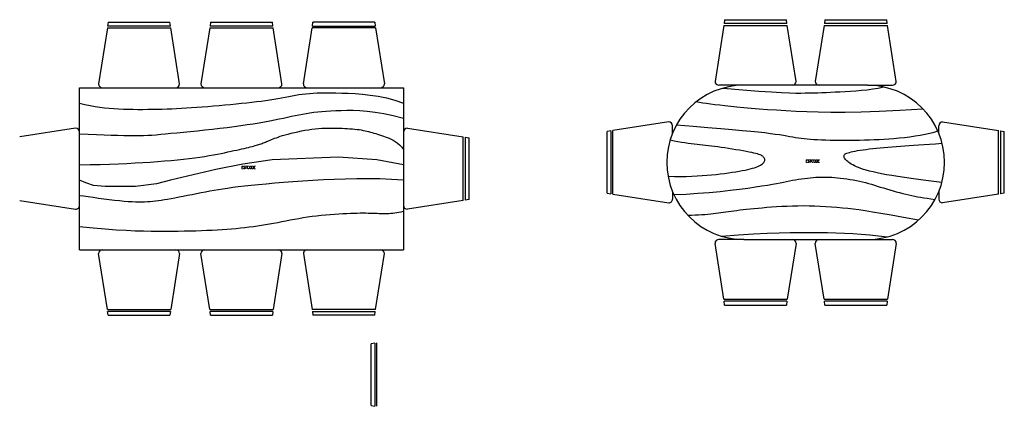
# Model space of a CAD drawing. Header units: inches. Extents: x 100794 to 106273, y 288 to 2276.
# Tile 133 of 149: x 105462 to 105835, y 853 to 999. Entities that reach past the tile are written whole.
import ezdxf

# ---------------------------------------------------------------- set-up
doc = ezdxf.new("R2010")
doc.units = ezdxf.units.IN
doc.header["$MEASUREMENT"] = 0
doc.layers.add('家私', color=4, linetype='CONTINUOUS')
doc.styles.add('ATTR', font='romans.shx', dxfattribs={"width": 0.8, "height": 0.7})

msp = doc.modelspace()

# ---------------------------------------------------------------- linework, layer by layer
at = {"layer": '家私', "linetype": 'Continuous'}
for p, q in [((105495.55943, 998.48373), (105495.33093, 997.02156)), ((105519.19627, 997.02091), (105495.33503, 997.02091)), ((105495.55943, 998.48373), (105518.96456, 998.48373)), ((105519.1932, 997.02042), (105518.96456, 998.48373)), ((105534.37918, 998.48373), (105534.15083, 997.02156)), ((105558.01616, 997.02091), (105534.15478, 997.02091)), ((105534.37918, 998.48373), (105557.78431, 998.48373)), ((105558.01295, 997.02042), (105557.78431, 998.48373)), ((105572.96736, 997.02091), (105596.8286, 997.02091)), ((105572.97043, 997.02042), (105573.19907, 998.48373)), ((105596.6042, 998.48373), (105573.19907, 998.48373)), ((105596.6042, 998.48373), (105596.8327, 997.02156)), ((105728.9809, 997.22424), (105725.66658, 976.01244)), ((105728.9866, 997.22334), (105753.07853, 997.22334)), ((105729.32364, 999.41758), (105729.09514, 997.9554)), ((105752.96048, 997.95475), (105729.09924, 997.95475)), ((105729.32364, 999.41758), (105752.72877, 999.41758)), ((105752.9574, 997.95429), (105752.72877, 999.41758)), ((105756.38582, 976.01244), (105753.0718, 997.22229)), ((105767.01423, 997.22424), (105763.69992, 976.01244)), ((105767.01994, 997.22334), (105791.11186, 997.22334)), ((105767.35697, 999.41758), (105767.12848, 997.9554)), ((105790.99381, 997.95475), (105767.13258, 997.95475)), ((105767.35697, 999.41758), (105790.7621, 999.41758)), ((105790.99074, 997.95429), (105790.7621, 999.41758)), ((105794.41915, 976.01244), (105791.10513, 997.22229)), ((105495.21669, 996.2904), (105491.90237, 975.0786)), ((105495.22239, 996.2895), (105519.31432, 996.2895)), ((105522.62161, 975.0786), (105519.30759, 996.28844)), ((105534.03658, 996.2904), (105530.72212, 975.0786)), ((105534.04214, 996.2895), (105558.13421, 996.2895)), ((105561.44136, 975.0786), (105558.12734, 996.28844)), ((105569.54202, 975.0786), (105572.85604, 996.28844)), ((105596.94124, 996.2895), (105572.84931, 996.2895)), ((105596.94694, 996.2904), (105600.26125, 975.0786)), ((105484.64342, 973.61577), (105607.52036, 973.61577)), ((105484.64342, 912.17732), (105484.64342, 973.61577)), ((105566.57527, 970.77525), (105567.85978, 970.99504)), ((105567.85978, 970.99504), (105569.15423, 971.18993)), ((105569.15423, 971.18993), (105570.47106, 971.35403)), ((105570.47106, 971.35403), (105571.82417, 971.48286)), ((105571.82417, 971.48286), (105573.23433, 971.57762)), ((105573.23433, 971.57762), (105574.72318, 971.64095)), ((105574.72318, 971.64095), (105576.31312, 971.67545)), ((105576.31312, 971.67545), (105578.02609, 971.68375)), ((105578.02609, 971.68375), (105579.88416, 971.66846)), ((105579.88416, 971.66846), (105581.90929, 971.63221)), ((105581.90929, 971.63221), (105584.12371, 971.57762)), ((105584.12371, 971.57762), (105586.5419, 971.50139)), ((105586.5419, 971.50139), (105589.14923, 971.37654)), ((105589.14923, 971.37654), (105591.92332, 971.1702)), ((105591.92332, 971.1702), (105594.84223, 970.84943)), ((105607.52036, 973.61577), (105607.52036, 912.17732)), ((105736.63774, 974.54962), (105727.1294, 974.54962)), ((105728.79117, 973.4795), (105736.24073, 972.83834)), ((105736.24073, 972.83834), (105742.2832, 972.35747)), ((105783.448, 974.54962), (105736.63774, 974.54962)), ((105742.2832, 972.35747), (105747.11256, 972.01501)), ((105747.11256, 972.01501), (105750.92306, 971.78911)), ((105750.92306, 971.78911), (105753.90897, 971.65791)), ((105753.90897, 971.65791), (105756.26426, 971.59952)), ((105756.26426, 971.59952), (105758.18304, 971.59212)), ((105758.18304, 971.59212), (105759.85972, 971.6138)), ((105759.85972, 971.6138), (105761.45932, 971.64642)), ((105761.45932, 971.64642), (105763.03141, 971.68649)), ((105763.03141, 971.68649), (105764.59604, 971.73426)), ((105764.59604, 971.73426), (105766.17384, 971.78994)), ((105766.17384, 971.78994), (105767.78499, 971.85378)), ((105767.78499, 971.85378), (105769.45012, 971.92597)), ((105769.45012, 971.92597), (105771.18942, 972.00676)), ((105771.18942, 972.00676), (105773.02335, 972.09637)), ((105773.02335, 972.09637), (105774.96452, 972.1965)), ((105774.96452, 972.1965), (105776.99433, 972.31461)), ((105776.99433, 972.31461), (105779.08645, 972.45969)), ((105779.08645, 972.45969), (105781.21471, 972.64069)), ((105781.21471, 972.64069), (105783.35262, 972.86653)), ((105783.35262, 972.86653), (105785.47401, 973.14621)), ((105783.448, 974.54962), (105792.95633, 974.54962)), ((105785.47401, 973.14621), (105787.55253, 973.48867)), ((105787.55253, 973.48867), (105789.56186, 973.90285)), ((105484.64342, 967.76449), (105486.69517, 967.285)), ((105486.69517, 967.285), (105488.65608, 966.88087)), ((105539.80302, 967.10041), (105541.9405, 967.30381)), ((105541.9405, 967.30381), (105544.03935, 967.51115)), ((105544.03935, 967.51115), (105546.08189, 967.72046)), ((105546.08189, 967.72046), (105548.05289, 967.9303)), ((105548.05289, 967.9303), (105549.95061, 968.14146)), ((105549.95061, 968.14146), (105551.77636, 968.35523)), ((105551.77636, 968.35523), (105553.53116, 968.57294)), ((105553.53116, 968.57294), (105555.21632, 968.79589)), ((105555.21632, 968.79589), (105556.83333, 969.02539)), ((105556.83333, 969.02539), (105558.38304, 969.26275)), ((105558.38304, 969.26275), (105559.86707, 969.50929)), ((105559.86707, 969.50929), (105561.2882, 969.7651)), ((105561.2882, 969.7651), (105562.65725, 970.02549)), ((105562.65725, 970.02549), (105563.98637, 970.28459)), ((105563.98637, 970.28459), (105565.28828, 970.53647)), ((105565.28828, 970.53647), (105566.57527, 970.77525)), ((105594.84223, 970.84943), (105597.88344, 970.38137)), ((105597.88344, 970.38137), (105601.02514, 969.73314)), ((105601.02514, 969.73314), (105604.24481, 968.8718)), ((105604.24481, 968.8718), (105607.52036, 967.76449)), ((105719.78429, 968.0524), (105718.57337, 968.30742)), ((105721.07962, 967.8157), (105719.78429, 968.0524)), ((105722.4769, 967.59264), (105721.07962, 967.8157)), ((105723.99399, 967.37853), (105722.4769, 967.59264)), ((105725.64815, 967.16867), (105723.99399, 967.37853)), ((105727.45722, 966.95839), (105725.64815, 967.16867)), ((105488.65608, 966.88087), (105490.54327, 966.54467)), ((105490.54327, 966.54467), (105492.37399, 966.26904)), ((105492.37399, 966.26904), (105494.1655, 966.04656)), ((105494.1655, 966.04656), (105495.93493, 965.86986)), ((105495.93493, 965.86986), (105497.69982, 965.73152)), ((105497.69982, 965.73152), (105499.47715, 965.62416)), ((105499.47715, 965.62416), (105501.28052, 965.54135)), ((105501.28052, 965.54135), (105503.10743, 965.48048)), ((105503.10743, 965.48048), (105504.95176, 965.43992)), ((105504.95176, 965.43992), (105506.8072, 965.41803)), ((105506.8072, 965.41803), (105508.66776, 965.41316)), ((105508.66776, 965.41316), (105510.52686, 965.42371)), ((105510.52686, 965.42371), (105512.37865, 965.44799)), ((105512.37865, 965.44799), (105514.21683, 965.48442)), ((105514.21683, 965.48442), (105516.03789, 965.53168)), ((105516.03789, 965.53168), (105517.85033, 965.59009)), ((105517.85033, 965.59009), (105519.66525, 965.66031)), ((105519.66525, 965.66031), (105521.49377, 965.74296)), ((105521.49377, 965.74296), (105523.34717, 965.8387)), ((105523.34717, 965.8387), (105525.23669, 965.94822)), ((105525.23669, 965.94822), (105527.17332, 966.07213)), ((105527.17332, 966.07213), (105529.16846, 966.21112)), ((105529.16846, 966.21112), (105531.22826, 966.3654)), ((105531.22826, 966.3654), (105533.33955, 966.53342)), ((105533.33955, 966.53342), (105535.48448, 966.71324)), ((105535.48448, 966.71324), (105537.64507, 966.9029)), ((105537.64507, 966.9029), (105539.80302, 967.10041)), ((105569.24536, 963.50823), (105567.86314, 963.2414)), ((105570.63007, 963.7515), (105569.24536, 963.50823)), ((105572.03467, 963.9692), (105570.63007, 963.7515)), ((105573.47657, 964.16201), (105572.03467, 963.9692)), ((105574.97318, 964.33125), (105573.47657, 964.16201)), ((105576.54176, 964.4782), (105574.97318, 964.33125)), ((105578.19987, 964.60421), (105576.54176, 964.4782)), ((105579.96491, 964.71054), (105578.19987, 964.60421)), ((105581.85414, 964.79854), (105579.96491, 964.71054)), ((105583.88512, 964.86952), (105581.85414, 964.79854)), ((105586.0754, 964.91877), (105583.88512, 964.86952)), ((105588.44459, 964.91765), (105586.0754, 964.91877)), ((105591.01228, 964.83153), (105588.44459, 964.91765)), ((105593.79837, 964.62576), (105591.01228, 964.83153)), ((105596.82246, 964.26568), (105593.79837, 964.62576)), ((105600.10429, 963.71666), (105596.82246, 964.26568)), ((105603.66363, 962.94405), (105600.10429, 963.71666)), ((105729.43876, 966.743), (105727.45722, 966.95839)), ((105731.61032, 966.51783), (105729.43876, 966.743)), ((105733.98652, 966.27979), (105731.61032, 966.51783)), ((105736.57016, 966.03225), (105733.98652, 966.27979)), ((105739.36049, 965.78017), (105736.57016, 966.03225)), ((105742.35722, 965.52856), (105739.36049, 965.78017)), ((105745.55992, 965.28236), (105742.35722, 965.52856)), ((105748.96815, 965.04658), (105745.55992, 965.28236)), ((105752.58146, 964.82618), (105748.96815, 965.04658)), ((105756.39957, 964.62614), (105752.58146, 964.82618)), ((105760.44193, 964.45373), (105756.39957, 964.62614)), ((105764.80889, 964.32541), (105760.44193, 964.45373)), ((105769.62083, 964.25992), (105764.80889, 964.32541)), ((105774.99787, 964.27604), (105769.62083, 964.25992)), ((105781.06053, 964.3925), (105774.99787, 964.27604)), ((105787.92906, 964.62806), (105781.06053, 964.3925)), ((105795.7237, 965.00147), (105787.92906, 964.62806)), ((105804.56484, 965.53148), (105795.7237, 965.00147)), ((105550.54876, 959.84542), (105548.23516, 959.48545)), ((105552.74796, 960.20801), (105550.54876, 959.84542)), ((105554.83175, 960.57126), (105552.74796, 960.20801)), ((105556.79866, 960.9332), (105554.83175, 960.57126)), ((105558.64752, 961.29186), (105556.79866, 960.9332)), ((105560.38023, 961.64517), (105558.64752, 961.29186)), ((105562.01098, 961.99062), (105560.38023, 961.64517)), ((105563.55733, 962.32559), (105562.01098, 961.99062)), ((105565.03639, 962.64745), (105563.55733, 962.32559)), ((105566.466, 962.95359), (105565.03639, 962.64745)), ((105567.86314, 963.2414), (105566.466, 962.95359)), ((105607.52036, 961.91322), (105603.66363, 962.94405)), ((105708.11551, 960.65283), (105686.90564, 957.33881)), ((105811.97022, 960.65283), (105833.1801, 957.33881)), ((105483.1806, 958.25615), (105461.97072, 954.94213)), ((105487.9532, 955.91018), (105484.64342, 956.06194)), ((105517.27485, 956.00594), (105515.43828, 955.82929)), ((105519.30671, 956.20487), (105517.27485, 956.00594)), ((105521.57086, 956.42477), (105519.30671, 956.20487)), ((105524.03879, 956.66431), (105521.57086, 956.42477)), ((105526.66572, 956.92219), (105524.03879, 956.66431)), ((105529.40705, 957.19711), (105526.66572, 956.92219)), ((105532.21786, 957.48776), (105529.40705, 957.19711)), ((105535.05368, 957.79282), (105532.21786, 957.48776)), ((105537.86947, 958.11097), (105535.05368, 957.79282)), ((105540.62074, 958.44091), (105537.86947, 958.11097)), ((105543.26991, 958.78123), (105540.62074, 958.44091)), ((105545.80834, 959.13007), (105543.26991, 958.78123)), ((105548.23516, 959.48545), (105545.80834, 959.13007)), ((105562.677, 955.75767), (105563.76242, 956.05529)), ((105563.76242, 956.05529), (105564.93794, 956.35685)), ((105564.93794, 956.35685), (105566.18412, 956.6558)), ((105566.18412, 956.6558), (105567.48208, 956.94557)), ((105567.48208, 956.94557), (105568.81222, 957.21961)), ((105568.81222, 957.21961), (105570.15538, 957.47138)), ((105570.15538, 957.47138), (105571.4924, 957.69433)), ((105571.4924, 957.69433), (105572.80382, 957.8819)), ((105572.80382, 957.8819), (105574.07457, 958.02941)), ((105574.07457, 958.02941), (105575.30495, 958.13958)), ((105575.30495, 958.13958), (105576.4992, 958.21698)), ((105576.4992, 958.21698), (105577.66185, 958.26623)), ((105577.66185, 958.26623), (105578.79714, 958.29189)), ((105578.79714, 958.29189), (105579.90932, 958.29854)), ((105579.90932, 958.29854), (105581.00307, 958.29079)), ((105581.00307, 958.29079), (105582.08234, 958.27321)), ((105582.08234, 958.27321), (105583.1502, 958.24941)), ((105583.1502, 958.24941), (105584.20314, 958.21905)), ((105584.20314, 958.21905), (105585.23618, 958.18085)), ((105585.23618, 958.18085), (105586.24451, 958.13347)), ((105586.24451, 958.13347), (105587.22284, 958.0756)), ((105587.22284, 958.0756), (105588.16651, 958.00594)), ((105588.16651, 958.00594), (105589.07024, 957.92317)), ((105589.07024, 957.92317), (105589.92935, 957.82601)), ((105589.92935, 957.82601), (105590.74078, 957.71355)), ((105590.74078, 957.71355), (105591.51008, 957.58668)), ((105591.51008, 957.58668), (105592.24441, 957.4467)), ((105592.24441, 957.4467), (105592.95154, 957.29495)), ((105592.95154, 957.29495), (105593.63877, 957.13271)), ((105593.63877, 957.13271), (105594.31343, 956.96128)), ((105594.31343, 956.96128), (105594.98325, 956.78201)), ((105594.98325, 956.78201), (105595.65556, 956.59619)), ((105595.65556, 956.59619), (105596.33651, 956.40457)), ((105596.33651, 956.40457), (105597.02696, 956.20575)), ((105597.02696, 956.20575), (105597.72692, 955.99776)), ((105597.72692, 955.99776), (105598.4358, 955.77863)), ((105608.98318, 958.25615), (105630.19291, 954.94213)), ((105686.17364, 957.22443), (105684.71038, 956.99578)), ((105684.71038, 933.59065), (105684.71038, 956.99578)), ((105686.1732, 957.22753), (105686.1732, 933.36628)), ((105686.90461, 933.2536), (105686.90461, 957.34561)), ((105709.57834, 956.411), (105709.57834, 959.19001)), ((105711.05447, 959.50083), (105717.38117, 959.0028)), ((105717.38117, 959.0028), (105722.97529, 958.55415)), ((105722.97529, 958.55415), (105727.8968, 958.14914)), ((105727.8968, 958.14914), (105732.20583, 957.782)), ((105732.20583, 957.782), (105735.96235, 957.44695)), ((105735.96235, 957.44695), (105739.22649, 957.13825)), ((105739.22649, 957.13825), (105742.05822, 956.85012)), ((105742.05822, 956.85012), (105744.51751, 956.57681)), ((105744.51751, 956.57681), (105746.66099, 956.31362)), ((105746.66099, 956.31362), (105748.53164, 956.06016)), ((105748.53164, 956.06016), (105750.16883, 955.81709)), ((105803.5277, 955.63725), (105805.40918, 955.99041)), ((105805.40918, 955.99041), (105807.16574, 956.37365)), ((105807.16574, 956.37365), (105808.76109, 956.78576)), ((105808.76109, 956.78576), (105810.15852, 957.22553)), ((105810.5074, 956.411), (105810.5074, 959.19001)), ((105833.18112, 933.2536), (105833.18112, 957.34561)), ((105833.91209, 957.22443), (105835.37535, 956.99578)), ((105833.91253, 957.22753), (105833.91253, 933.36628)), ((105835.37535, 933.59065), (105835.37535, 956.99578)), ((105491.05482, 955.76899), (105487.9532, 955.91018)), ((105493.95296, 955.64132), (105491.05482, 955.76899)), ((105496.65201, 955.53017), (105493.95296, 955.64132)), ((105499.1565, 955.43853), (105496.65201, 955.53017)), ((105501.47098, 955.36936), (105499.1565, 955.43853)), ((105503.59997, 955.32568), (105501.47098, 955.36936)), ((105505.548, 955.31046), (105503.59997, 955.32568)), ((105507.32767, 955.32596), (105505.548, 955.31046)), ((105508.98388, 955.3716), (105507.32767, 955.32596)), ((105510.57001, 955.44606), (105508.98388, 955.3716)), ((105512.13904, 955.54803), (105510.57001, 955.44606)), ((105513.74404, 955.67622), (105512.13904, 955.54803)), ((105515.43828, 955.82929), (105513.74404, 955.67622)), ((105552.65054, 952.06209), (105553.08339, 952.20326)), ((105553.08339, 952.20326), (105553.50453, 952.34772)), ((105553.50453, 952.34772), (105553.92027, 952.49719)), ((105553.92027, 952.49719), (105554.33468, 952.65254)), ((105554.33468, 952.65254), (105554.75159, 952.81446)), ((105554.75159, 952.81446), (105555.17478, 952.98359)), ((105555.17478, 952.98359), (105555.60778, 953.16056)), ((105555.60778, 953.16056), (105556.05452, 953.34606)), ((105556.05452, 953.34606), (105556.51867, 953.54073)), ((105556.51867, 953.54073), (105557.00389, 953.74524)), ((105557.00389, 953.74524), (105557.51515, 953.96011)), ((105557.51515, 953.96011), (105558.0618, 954.18546)), ((105558.0618, 954.18546), (105558.65454, 954.42129)), ((105558.65454, 954.42129), (105559.30374, 954.6676)), ((105559.30374, 954.6676), (105560.01994, 954.9244)), ((105560.01994, 954.9244), (105560.81395, 955.19167)), ((105560.81395, 955.19167), (105561.69604, 955.46943)), ((105561.69604, 955.46943), (105562.677, 955.75767)), ((105598.4358, 955.77863), (105599.15331, 955.54639)), ((105599.15331, 955.54639), (105599.87931, 955.2991)), ((105599.87931, 955.2991), (105600.61336, 955.03477)), ((105600.61336, 955.03477), (105601.35515, 954.75145)), ((105601.35515, 954.75145), (105602.10441, 954.44451)), ((105602.10441, 954.44451), (105602.86069, 954.09879)), ((105602.86069, 954.09879), (105603.62355, 953.69641)), ((105603.62355, 953.69641), (105604.39241, 953.21956)), ((105604.39241, 953.21956), (105605.16697, 952.65039)), ((105605.16697, 952.65039), (105605.9468, 951.97108)), ((105630.19408, 930.85694), (105630.19408, 954.94893)), ((105630.9249, 954.82775), (105632.38831, 954.5991)), ((105630.92549, 954.83087), (105630.92549, 930.9696)), ((105632.38831, 931.19397), (105632.38831, 954.5991)), ((105710.16829, 953.36529), (105708.6079, 953.6798)), ((105711.62526, 953.09679), (105710.16829, 953.36529)), ((105712.99124, 952.868), (105711.62526, 953.09679)), ((105714.27838, 952.6726), (105712.99124, 952.868)), ((105715.49925, 952.50426), (105714.27838, 952.6726)), ((105716.66585, 952.35667), (105715.49925, 952.50426)), ((105717.79076, 952.22354), (105716.66585, 952.35667)), ((105718.88612, 952.09853), (105717.79076, 952.22354)), ((105750.16883, 955.81709), (105751.6119, 955.58512)), ((105751.6119, 955.58512), (105752.90065, 955.36492)), ((105752.90065, 955.36492), (105754.07441, 955.15714)), ((105754.07441, 955.15714), (105755.17255, 954.9625)), ((105755.17255, 954.9625), (105756.23471, 954.78164)), ((105756.23471, 954.78164), (105757.29613, 954.61515)), ((105757.29613, 954.61515), (105758.37511, 954.46314)), ((105758.37511, 954.46314), (105759.48583, 954.3256)), ((105759.48583, 954.3256), (105760.64248, 954.20255)), ((105760.64248, 954.20255), (105761.85911, 954.09396)), ((105761.85911, 954.09396), (105763.15005, 953.99986)), ((105763.15005, 953.99986), (105764.52934, 953.92024)), ((105764.52934, 953.92024), (105766.01132, 953.8551)), ((105766.01132, 953.8551), (105767.60448, 953.80427)), ((105767.60448, 953.80427), (105769.29594, 953.76702)), ((105769.29594, 953.76702), (105771.06712, 953.74245)), ((105771.06712, 953.74245), (105772.89975, 953.72962)), ((105772.89975, 953.72962), (105774.77523, 953.72766)), ((105774.77523, 953.72766), (105776.67514, 953.73566)), ((105776.67514, 953.73566), (105778.5812, 953.7527)), ((105778.5812, 953.7527), (105780.47467, 953.77788)), ((105780.47467, 953.77788), (105782.34225, 953.81105)), ((105782.34225, 953.81105), (105784.19009, 953.8551)), ((105784.19009, 953.8551), (105786.02944, 953.91361)), ((105786.02944, 953.91361), (105787.87113, 953.99022)), ((105787.87113, 953.99022), (105789.72672, 954.08854)), ((105789.72672, 954.08854), (105791.60717, 954.2122)), ((105791.60717, 954.2122), (105793.52362, 954.36482)), ((105793.52362, 954.36482), (105795.48731, 954.55)), ((105795.48731, 954.55), (105797.50146, 954.77058)), ((105797.50146, 954.77058), (105799.53727, 955.02613)), ((105799.53727, 955.02613), (105801.5583, 955.31543)), ((105801.5583, 955.31543), (105803.5277, 955.63725)), ((105804.9462, 952.06509), (105807.05866, 952.21525)), ((105807.05866, 952.21525), (105809.33217, 952.37401)), ((105809.33217, 952.37401), (105811.78957, 952.5425)), ((105536.92916, 948.42766), (105538.34093, 948.70379)), ((105538.34093, 948.70379), (105539.66888, 948.97532)), ((105539.66888, 948.97532), (105540.92091, 949.24031)), ((105540.92091, 949.24031), (105542.10536, 949.49677)), ((105542.10536, 949.49677), (105543.22866, 949.74308)), ((105543.22866, 949.74308), (105544.29242, 949.97891)), ((105544.29242, 949.97891), (105545.2965, 950.20426)), ((105545.2965, 950.20426), (105546.2409, 950.41913)), ((105546.2409, 950.41913), (105547.12561, 950.62352)), ((105547.12561, 950.62352), (105547.95079, 950.81743)), ((105547.95079, 950.81743), (105548.71628, 951.00085)), ((105548.71628, 951.00085), (105549.42209, 951.17379)), ((105549.42209, 951.17379), (105550.06939, 951.33659)), ((105550.06939, 951.33659), (105550.66388, 951.49085)), ((105550.66388, 951.49085), (105551.21244, 951.63857)), ((105551.21244, 951.63857), (105551.72179, 951.78171)), ((105551.72179, 951.78171), (105552.19882, 951.92223)), ((105552.19882, 951.92223), (105552.65054, 952.06209)), ((105605.9468, 951.97108), (105606.73146, 951.16378)), ((105606.73146, 951.16378), (105607.52036, 950.21065)), ((105719.96422, 951.97596), (105718.88612, 952.09853)), ((105721.03676, 951.85272), (105719.96422, 951.97596)), ((105722.11529, 951.7263), (105721.03676, 951.85272)), ((105723.21139, 951.59424), (105722.11529, 951.7263)), ((105724.33673, 951.45403), (105723.21139, 951.59424)), ((105725.50289, 951.30319), (105724.33673, 951.45403)), ((105726.72128, 951.13923), (105725.50289, 951.30319)), ((105728.00359, 950.95965), (105726.72128, 951.13923)), ((105729.35494, 950.76308), (105728.00359, 950.95965)), ((105730.75442, 950.55249), (105729.35494, 950.76308)), ((105732.17438, 950.33194), (105730.75442, 950.55249)), ((105733.58761, 950.1055), (105732.17438, 950.33194)), ((105734.96647, 949.87727), (105733.58761, 950.1055)), ((105736.28344, 949.65128), (105734.96647, 949.87727)), ((105737.51119, 949.43163), (105736.28344, 949.65128)), ((105738.62235, 949.22239), (105737.51119, 949.43163)), ((105739.596, 949.02643), (105738.62235, 949.22239)), ((105740.43829, 948.84176), (105739.596, 949.02643)), ((105741.1621, 948.66525), (105740.43829, 948.84176)), ((105741.78043, 948.49372), (105741.1621, 948.66525)), ((105742.30617, 948.32398), (105741.78043, 948.49372)), ((105774.85495, 948.31787), (105775.05551, 948.47923)), ((105775.05551, 948.47923), (105775.32466, 948.63697)), ((105775.32466, 948.63697), (105775.67106, 948.79291)), ((105775.67106, 948.79291), (105776.10332, 948.94884)), ((105776.10332, 948.94884), (105776.63009, 949.10658)), ((105776.63009, 949.10658), (105777.25749, 949.26742)), ((105777.25749, 949.26742), (105777.98363, 949.43051)), ((105777.98363, 949.43051), (105778.80428, 949.5945)), ((105778.80428, 949.5945), (105779.71488, 949.75805)), ((105779.71488, 949.75805), (105780.7115, 949.91979)), ((105780.7115, 949.91979), (105781.78945, 950.07836)), ((105781.78945, 950.07836), (105782.94479, 950.23241)), ((105782.94479, 950.23241), (105784.17297, 950.38056)), ((105784.17297, 950.38056), (105785.46962, 950.52192)), ((105785.46962, 950.52192), (105786.82931, 950.65714)), ((105786.82931, 950.65714), (105788.24664, 950.7874)), ((105788.24664, 950.7874), (105789.71575, 950.91381)), ((105789.71575, 950.91381), (105791.23123, 951.0375)), ((105791.23123, 951.0375), (105792.78752, 951.15962)), ((105792.78752, 951.15962), (105794.37893, 951.28128)), ((105794.37893, 951.28128), (105796.00003, 951.40362)), ((105796.00003, 951.40362), (105797.64979, 951.52777)), ((105797.64979, 951.52777), (105799.34652, 951.65486)), ((105799.34652, 951.65486), (105801.11288, 951.78603)), ((105801.11288, 951.78603), (105802.97183, 951.92239)), ((105802.97183, 951.92239), (105804.9462, 952.06509)), ((105496.02753, 944.65689), (105499.4223, 944.78081)), ((105499.4223, 944.78081), (105502.64738, 944.91809)), ((105502.64738, 944.91809), (105505.72091, 945.06932)), ((105505.72091, 945.06932), (105508.66118, 945.2351)), ((105508.66118, 945.2351), (105511.48618, 945.41599)), ((105511.48618, 945.41599), (105514.21083, 945.61231)), ((105514.21083, 945.61231), (105516.83498, 945.82302)), ((105516.83498, 945.82302), (105519.35557, 946.04685)), ((105519.35557, 946.04685), (105521.76878, 946.28247)), ((105521.76878, 946.28247), (105524.07156, 946.52856)), ((105524.07156, 946.52856), (105526.26023, 946.78382)), ((105526.26023, 946.78382), (105528.33144, 947.04695)), ((105528.33144, 947.04695), (105530.28181, 947.31664)), ((105530.28181, 947.31664), (105532.1099, 947.59144)), ((105532.1099, 947.59144), (105533.82169, 947.86953)), ((105533.82169, 947.86953), (105535.42553, 948.14892)), ((105535.42553, 948.14892), (105536.92916, 948.42766)), ((105557.69317, 946.25451), (105546.55891, 944.57748)), ((105582.82472, 947.26073), (105557.69317, 946.25451)), ((105597.4582, 946.25451), (105582.82472, 947.26073)), ((105607.52036, 944.35937), (105597.4582, 946.25451)), ((105742.75189, 948.15289), (105742.30617, 948.32398)), ((105743.13076, 947.97728), (105742.75189, 948.15289)), ((105743.45565, 947.79398), (105743.13076, 947.97728)), ((105743.34345, 944.50886), (105743.68224, 944.76115)), ((105743.7371, 947.6005), (105743.45565, 947.79398)), ((105743.68224, 944.76115), (105743.95916, 945.01435)), ((105743.97686, 947.39707), (105743.7371, 947.6005)), ((105743.95916, 945.01435), (105744.1777, 945.26755)), ((105744.17463, 947.18458), (105743.97686, 947.39707)), ((105744.32983, 946.96396), (105744.17463, 947.18458)), ((105744.1777, 945.26755), (105744.34139, 945.51986)), ((105744.44218, 946.73609), (105744.32983, 946.96396)), ((105744.34139, 945.51986), (105744.45344, 945.77034)), ((105744.51122, 946.5019), (105744.44218, 946.73609)), ((105744.45344, 945.77034), (105744.51751, 946.01811)), ((105744.53653, 946.26226), (105744.51122, 946.5019)), ((105744.51751, 946.01811), (105744.53653, 946.26226)), ((105774.56956, 947.60027), (105774.5795, 947.79398)), ((105774.59603, 947.39525), (105774.56956, 947.60027)), ((105774.5795, 947.79398), (105774.62558, 947.97706)), ((105774.66127, 947.17848), (105774.59603, 947.39525)), ((105774.62558, 947.97706), (105774.71452, 948.15108)), ((105774.76718, 946.94947), (105774.66127, 947.17848)), ((105774.71452, 948.15108), (105774.85495, 948.31787)), ((105774.91595, 946.70782), (105774.76718, 946.94947)), ((105775.10992, 946.45304), (105774.91595, 946.70782)), ((105775.35099, 946.18467), (105775.10992, 946.45304)), ((105775.64136, 945.9023), (105775.35099, 946.18467)), ((105775.98352, 945.60589), (105775.64136, 945.9023)), ((105776.38053, 945.29726), (105775.98352, 945.60589)), ((105776.83605, 944.97869), (105776.38053, 945.29726)), ((105777.35316, 944.65242), (105776.83605, 944.97869)), ((105484.64342, 944.35937), (105488.65638, 944.44676)), ((105488.65638, 944.44676), (105492.44493, 944.54573)), ((105492.44493, 944.54573), (105496.02753, 944.65689)), ((105536.37914, 942.56506), (105519.20066, 938.54018)), ((105546.55891, 944.57748), (105536.37914, 942.56506)), ((105727.6746, 940.94416), (105729.24069, 941.13111)), ((105729.24069, 941.13111), (105730.73613, 941.32509)), ((105730.73613, 941.32509), (105732.15756, 941.52539)), ((105732.15756, 941.52539), (105733.50233, 941.73134)), ((105733.50233, 941.73134), (105734.76723, 941.94228)), ((105734.76723, 941.94228), (105735.94933, 942.15752)), ((105735.94933, 942.15752), (105737.04645, 942.37649)), ((105737.04645, 942.37649), (105738.05931, 942.59908)), ((105738.05931, 942.59908), (105738.98995, 942.82529)), ((105738.98995, 942.82529), (105739.83985, 943.05511)), ((105739.83985, 943.05511), (105740.61076, 943.28855)), ((105740.61076, 943.28855), (105741.30443, 943.52561)), ((105741.30443, 943.52561), (105741.92262, 943.7663)), ((105741.92262, 943.7663), (105742.46708, 944.01059)), ((105742.46708, 944.01059), (105742.93957, 944.25837)), ((105742.93957, 944.25837), (105743.34345, 944.50886)), ((105777.93565, 944.32073), (105777.35316, 944.65242)), ((105778.58675, 943.98587), (105777.93565, 944.32073)), ((105779.30983, 943.65011), (105778.58675, 943.98587)), ((105780.10853, 943.3157), (105779.30983, 943.65011)), ((105780.98827, 942.98427), (105780.10853, 943.3157)), ((105781.9628, 942.65487), (105780.98827, 942.98427)), ((105783.04806, 942.32594), (105781.9628, 942.65487)), ((105784.25987, 941.99585), (105783.04806, 942.32594)), ((105785.61429, 941.66307), (105784.25987, 941.99585)), ((105787.12685, 941.32598), (105785.61429, 941.66307)), ((105788.81377, 940.98302), (105787.12685, 941.32598)), ((105487.07053, 937.53397), (105484.64342, 938.50809)), ((105489.93356, 936.52776), (105487.07053, 937.53397)), ((105519.20066, 938.54018), (105513.79261, 937.19857)), ((105558.67078, 937.35578), (105555.48856, 937.07906)), ((105562.04053, 937.62858), (105558.67078, 937.35578)), ((105565.58524, 937.89514), (105562.04053, 937.62858)), ((105569.29217, 938.15319), (105565.58524, 937.89514)), ((105573.1486, 938.40044), (105569.29217, 938.15319)), ((105577.14093, 938.63222), (105573.1486, 938.40044)), ((105581.25336, 938.83447), (105577.14093, 938.63222)), ((105585.46936, 938.99077), (105581.25336, 938.83447)), ((105589.77224, 939.0847), (105585.46936, 938.99077)), ((105594.14535, 939.09981), (105589.77224, 939.0847)), ((105598.57214, 939.01971), (105594.14535, 939.09981)), ((105603.03593, 938.82793), (105598.57214, 939.01971)), ((105607.52036, 938.50809), (105603.03593, 938.82793)), ((105707.86025, 940.04085), (105710.27288, 939.97799)), ((105710.27288, 939.97799), (105712.56907, 939.96432)), ((105712.56907, 939.96432), (105714.75701, 939.99408)), ((105714.75701, 939.99408), (105716.84417, 940.06158)), ((105716.84417, 940.06158), (105718.83858, 940.16104)), ((105718.83858, 940.16104), (105720.7477, 940.28675)), ((105720.7477, 940.28675), (105722.57959, 940.43297)), ((105722.57959, 940.43297), (105724.342, 940.59399)), ((105724.342, 940.59399), (105726.04063, 940.76489)), ((105726.04063, 940.76489), (105727.6746, 940.94416)), ((105747.40147, 937.01887), (105748.98702, 937.31249)), ((105748.98702, 937.31249), (105750.38108, 937.58438)), ((105750.38108, 937.58438), (105751.63516, 937.83729)), ((105751.63516, 937.83729), (105752.8003, 938.0739)), ((105752.8003, 938.0739), (105753.92799, 938.29693)), ((105753.92799, 938.29693), (105755.05977, 938.50844)), ((105755.05977, 938.50844), (105756.19931, 938.70772)), ((105756.19931, 938.70772), (105757.34045, 938.89344)), ((105757.34045, 938.89344), (105758.4775, 939.06423)), ((105758.4775, 939.06423), (105759.60417, 939.21873)), ((105759.60417, 939.21873), (105760.71445, 939.35558)), ((105760.71445, 939.35558), (105761.8025, 939.47344)), ((105761.8025, 939.47344), (105762.86231, 939.57093)), ((105762.86231, 939.57093), (105763.89038, 939.64694)), ((105763.89038, 939.64694), (105764.89446, 939.70123)), ((105764.89446, 939.70123), (105765.88479, 939.7338)), ((105765.88479, 939.7338), (105766.87175, 939.74466)), ((105766.87175, 939.74466), (105767.8656, 939.7338)), ((105767.8656, 939.7338), (105768.87655, 939.70123)), ((105768.87655, 939.70123), (105769.91501, 939.64694)), ((105769.91501, 939.64694), (105770.99106, 939.57093)), ((105770.99106, 939.57093), (105772.11202, 939.47322)), ((105772.11202, 939.47322), (105773.27101, 939.35378)), ((105773.27101, 939.35378), (105774.45838, 939.21262)), ((105774.45838, 939.21262), (105775.66433, 939.04975)), ((105775.66433, 939.04975), (105776.87862, 938.86517)), ((105776.87862, 938.86517), (105778.09174, 938.65887)), ((105778.09174, 938.65887), (105779.29374, 938.43086)), ((105779.29374, 938.43086), (105780.47467, 938.18112)), ((105780.47467, 938.18112), (105781.62781, 937.91005)), ((105781.62781, 937.91005), (105782.75813, 937.61953)), ((105782.75813, 937.61953), (105783.87383, 937.31181)), ((105783.87383, 937.31181), (105784.98308, 936.98916)), ((105790.69072, 940.63259), (105788.81377, 940.98302)), ((105792.76822, 940.27376), (105790.69072, 940.63259)), ((105795.03529, 939.90819), (105792.76822, 940.27376)), ((105797.47543, 939.53815), (105795.03529, 939.90819)), ((105800.07223, 939.166), (105797.47543, 939.53815)), ((105802.80946, 938.79399), (105800.07223, 939.166)), ((105805.67029, 938.42443), (105802.80946, 938.79399)), ((105808.63865, 938.05964), (105805.67029, 938.42443)), ((105811.69799, 937.7019), (105808.63865, 938.05964)), ((105494.38727, 936.19234), (105489.93356, 936.52776)), ((105497.88663, 936.19234), (105494.38727, 936.19234)), ((105505.83954, 936.19234), (105497.88663, 936.19234)), ((105513.79261, 937.19857), (105505.83954, 936.19234)), ((105530.73324, 933.69089), (105529.03842, 933.35975)), ((105532.40261, 934.01221), (105530.73324, 933.69089)), ((105534.03644, 934.31923), (105532.40261, 934.01221)), ((105535.6609, 934.61315), (105534.03644, 934.31923)), ((105537.3114, 934.89659), (105535.6609, 934.61315)), ((105539.02348, 935.17215), (105537.3114, 934.89659)), ((105540.83256, 935.44248), (105539.02348, 935.17215)), ((105542.77386, 935.71019), (105540.83256, 935.44248)), ((105544.88296, 935.97792), (105542.77386, 935.71019)), ((105547.19524, 936.24825), (105544.88296, 935.97792)), ((105549.73806, 936.523), (105547.19524, 936.24825)), ((105552.50674, 936.8007), (105549.73806, 936.523)), ((105555.48856, 937.07906), (105552.50674, 936.8007)), ((105684.71038, 933.59065), (105686.17247, 933.3622)), ((105709.57834, 934.16837), (105709.57834, 931.39641)), ((105714.69221, 933.28868), (105719.1781, 933.5794)), ((105719.1781, 933.5794), (105723.47967, 933.92597)), ((105723.47967, 933.92597), (105727.56137, 934.31363)), ((105727.56137, 934.31363), (105731.38797, 934.72765)), ((105731.38797, 934.72765), (105734.92434, 935.15332)), ((105734.92434, 935.15332), (105738.13479, 935.57587)), ((105738.13479, 935.57587), (105740.98407, 935.98059)), ((105740.98407, 935.98059), (105743.45126, 936.35562)), ((105743.45126, 936.35562), (105745.57338, 936.70082)), ((105745.57338, 936.70082), (105747.40147, 937.01887)), ((105784.98308, 936.98916), (105786.0941, 936.65385)), ((105786.0941, 936.65385), (105787.21491, 936.30813)), ((105787.21491, 936.30813), (105788.35386, 935.95427)), ((105788.35386, 935.95427), (105789.519, 935.59452)), ((105789.519, 935.59452), (105790.71529, 935.23151)), ((105790.71529, 935.23151), (105791.93587, 934.86915)), ((105791.93587, 934.86915), (105793.17064, 934.51178)), ((105793.17064, 934.51178), (105794.4095, 934.16369)), ((105794.4095, 934.16369), (105795.64237, 933.82917)), ((105795.64237, 933.82917), (105796.85899, 933.51252)), ((105810.5074, 934.16837), (105810.5074, 931.39641)), ((105835.37535, 933.59065), (105833.91312, 933.3622)), ((105461.96867, 930.85129), (105483.1806, 927.53692)), ((105486.16095, 932.45107), (105484.64342, 932.6568)), ((105487.90141, 932.20883), (105486.16095, 932.45107)), ((105489.80791, 931.94204), (105487.90141, 932.20883)), ((105491.82397, 931.66266), (105489.80791, 931.94204)), ((105493.89254, 931.38261), (105491.82397, 931.66266)), ((105495.95731, 931.11388), (105493.89254, 931.38261)), ((105497.96152, 930.86842), (105495.95731, 931.11388)), ((105499.84842, 930.65815), (105497.96152, 930.86842)), ((105501.57381, 930.49242), (105499.84842, 930.65815)), ((105503.14474, 930.36992), (105501.57381, 930.49242)), ((105504.58006, 930.28673), (105503.14474, 930.36992)), ((105505.89923, 930.23891), (105504.58006, 930.28673)), ((105507.12156, 930.22252), (105505.89923, 930.23891)), ((105508.26607, 930.23366), (105507.12156, 930.22252)), ((105509.35236, 930.26838), (105508.26607, 930.23366)), ((105510.3993, 930.32276), (105509.35236, 930.26838)), ((105511.42591, 930.39384), (105510.3993, 930.32276)), ((105512.44886, 930.4826), (105511.42591, 930.39384)), ((105513.48425, 930.59101), (105512.44886, 930.4826)), ((105514.54815, 930.72104), (105513.48425, 930.59101)), ((105515.65683, 930.87466), (105514.54815, 930.72104)), ((105516.82635, 931.05383), (105515.65683, 930.87466)), ((105518.07297, 931.26051), (105516.82635, 931.05383)), ((105519.41276, 931.49667), (105518.07297, 931.26051)), ((105520.85598, 931.76296), (105519.41276, 931.49667)), ((105522.38931, 932.05481), (105520.85598, 931.76296)), ((105523.99344, 932.3663), (105522.38931, 932.05481)), ((105525.64921, 932.69155), (105523.99344, 932.3663)), ((105527.3373, 933.02466), (105525.64921, 932.69155)), ((105529.03842, 933.35975), (105527.3373, 933.02466)), ((105630.19495, 930.85129), (105608.98318, 927.53692)), ((105632.38831, 931.19397), (105630.92607, 930.96552)), ((105686.90359, 933.24794), (105708.11551, 929.93359)), ((105710.05726, 933.06852), (105714.69221, 933.28868)), ((105796.85899, 933.51252), (105798.04958, 933.21804)), ((105798.04958, 933.21804), (105799.2039, 932.95002)), ((105799.2039, 932.95002), (105800.31813, 932.71076)), ((105800.31813, 932.71076), (105801.41319, 932.49445)), ((105801.41319, 932.49445), (105802.51616, 932.29331)), ((105802.51616, 932.29331), (105803.65453, 932.09953)), ((105803.65453, 932.09953), (105804.85536, 931.90531)), ((105804.85536, 931.90531), (105806.14571, 931.70286)), ((105806.14571, 931.70286), (105807.55294, 931.48437)), ((105807.55294, 931.48437), (105809.10427, 931.24204)), ((105833.182, 933.24794), (105811.97022, 929.93359)), ((105587.3937, 926.01772), (105588.69751, 926.05856)), ((105588.69751, 926.05856), (105589.92306, 926.0863)), ((105589.92306, 926.0863), (105591.07591, 926.10223)), ((105591.07591, 926.10223), (105592.16176, 926.1077)), ((105592.16176, 926.1077), (105593.18603, 926.10398)), ((105593.18603, 926.10398), (105594.15427, 926.09241)), ((105594.15427, 926.09241), (105595.07234, 926.07429)), ((105595.07234, 926.07429), (105595.94564, 926.05109)), ((105595.94564, 926.05109), (105596.77974, 926.02493)), ((105603.45035, 926.04433), (105604.20356, 926.12726)), ((105604.20356, 926.12726), (105604.98105, 926.24052)), ((105604.98105, 926.24052), (105605.78896, 926.38846)), ((105605.78896, 926.38846), (105606.63345, 926.57535)), ((105606.63345, 926.57535), (105607.52036, 926.80552)), ((105727.92708, 926.12599), (105726.98239, 925.99493)), ((105728.8687, 926.26156), (105727.92708, 926.12599)), ((105729.81895, 926.40075), (105728.8687, 926.26156)), ((105730.78924, 926.54266), (105729.81895, 926.40075)), ((105731.79141, 926.68637), (105730.78924, 926.54266)), ((105732.83689, 926.83099), (105731.79141, 926.68637)), ((105733.93635, 926.97577), (105732.83689, 926.83099)), ((105735.09578, 927.12053), (105733.93635, 926.97577)), ((105736.32031, 927.26531), (105735.09578, 927.12053)), ((105737.61534, 927.41008), (105736.32031, 927.26531)), ((105738.98586, 927.55486), (105737.61534, 927.41008)), ((105740.43712, 927.69962), (105738.98586, 927.55486)), ((105741.97411, 927.84439), (105740.43712, 927.69962)), ((105743.60208, 927.98917), (105741.97411, 927.84439)), ((105745.32367, 928.13318), (105743.60208, 927.98917)), ((105747.13099, 928.27268), (105745.32367, 928.13318)), ((105749.01393, 928.40313), (105747.13099, 928.27268)), ((105750.96197, 928.52), (105749.01393, 928.40313)), ((105752.96501, 928.61878), (105750.96197, 928.52)), ((105755.01267, 928.69494), (105752.96501, 928.61878)), ((105757.0947, 928.74395), (105755.01267, 928.69494)), ((105759.20072, 928.76129), (105757.0947, 928.74395)), ((105761.32108, 928.74353), (105759.20072, 928.76129)), ((105763.44934, 928.69161), (105761.32108, 928.74353)), ((105765.57921, 928.60758), (105763.44934, 928.69161)), ((105767.70483, 928.49346), (105765.57921, 928.60758)), ((105769.82007, 928.35129), (105767.70483, 928.49346)), ((105771.91907, 928.18311), (105769.82007, 928.35129)), ((105773.99584, 927.99094), (105771.91907, 928.18311)), ((105776.04408, 927.77684), (105773.99584, 927.99094)), ((105778.08179, 927.5386), (105776.04408, 927.77684)), ((105780.22116, 927.25716), (105778.08179, 927.5386)), ((105782.59795, 926.90923), (105780.22116, 927.25716)), ((105785.3482, 926.47148), (105782.59795, 926.90923)), ((105788.60781, 925.92062), (105785.3482, 926.47148)), ((105558.27186, 922.2644), (105559.81397, 922.55253)), ((105559.81397, 922.55253), (105561.3748, 922.85048)), ((105561.3748, 922.85048), (105562.95538, 923.15434)), ((105562.95538, 923.15434), (105564.556, 923.4595)), ((105564.556, 923.4595), (105566.17636, 923.76138)), ((105566.17636, 923.76138), (105567.81662, 924.0554)), ((105567.81662, 924.0554), (105569.47692, 924.33698)), ((105569.47692, 924.33698), (105571.15697, 924.60153)), ((105571.15697, 924.60153), (105572.85692, 924.84446)), ((105572.85692, 924.84446), (105574.57442, 925.06218)), ((105574.57442, 925.06218), (105576.2982, 925.25499)), ((105576.2982, 925.25499), (105578.01453, 925.42422)), ((105578.01453, 925.42422), (105579.70979, 925.57118)), ((105579.70979, 925.57118), (105581.3701, 925.69717)), ((105581.3701, 925.69717), (105582.98212, 925.80352)), ((105582.98212, 925.80352), (105584.53184, 925.89151)), ((105584.53184, 925.89151), (105586.00592, 925.96248)), ((105586.00592, 925.96248), (105587.3937, 926.01772)), ((105596.77974, 926.02493), (105597.58034, 925.99813)), ((105597.58034, 925.99813), (105598.35286, 925.97296)), ((105598.35286, 925.97296), (105599.10314, 925.95173)), ((105599.10314, 925.95173), (105599.8366, 925.93671)), ((105599.8366, 925.93671), (105600.55894, 925.93021)), ((105600.55894, 925.93021), (105601.27572, 925.93453)), ((105601.27572, 925.93453), (105601.9925, 925.95229)), ((105601.9925, 925.95229), (105602.71528, 925.98744)), ((105602.71528, 925.98744), (105603.45035, 926.04433)), ((105716.80057, 925.21509), (105715.3695, 925.20206)), ((105718.15778, 925.2474), (105716.80057, 925.21509)), ((105719.44623, 925.2973), (105718.15778, 925.2474)), ((105720.67105, 925.36304), (105719.44623, 925.2973)), ((105721.83736, 925.44289), (105720.67105, 925.36304)), ((105722.95056, 925.53517), (105721.83736, 925.44289)), ((105724.01564, 925.63812), (105722.95056, 925.53517)), ((105725.03772, 925.75003), (105724.01564, 925.63812)), ((105726.02307, 925.86932), (105725.03772, 925.75003)), ((105726.98239, 925.99493), (105726.02307, 925.86932)), ((105792.51266, 925.23338), (105788.60781, 925.92062)), ((105797.19881, 924.38642), (105792.51266, 925.23338)), ((105802.80214, 923.35647), (105797.19881, 924.38642)), ((105484.64342, 920.95424), (105489.80396, 920.44124)), ((105489.80396, 920.44124), (105494.43861, 920.04182)), ((105494.43861, 920.04182), (105498.60692, 919.7416)), ((105498.60692, 919.7416), (105502.36827, 919.52625)), ((105502.36827, 919.52625), (105505.7822, 919.38141)), ((105505.7822, 919.38141), (105508.90825, 919.29272)), ((105508.90825, 919.29272), (105511.8061, 919.24584)), ((105511.8061, 919.24584), (105514.53484, 919.22643)), ((105514.53484, 919.22643), (105517.14554, 919.22244)), ((105517.14554, 919.22244), (105519.65384, 919.23123)), ((105519.65384, 919.23123), (105522.06632, 919.25247)), ((105522.06632, 919.25247), (105524.39001, 919.28582)), ((105524.39001, 919.28582), (105526.63164, 919.33096)), ((105526.63164, 919.33096), (105528.79808, 919.38757)), ((105528.79808, 919.38757), (105530.8962, 919.45533)), ((105530.8962, 919.45533), (105532.93288, 919.53388)), ((105532.93288, 919.53388), (105534.91398, 919.62309)), ((105534.91398, 919.62309), (105536.84227, 919.72342)), ((105536.84227, 919.72342), (105538.71966, 919.83555)), ((105538.71966, 919.83555), (105540.54789, 919.96012)), ((105540.54789, 919.96012), (105542.32887, 920.0978)), ((105542.32887, 920.0978), (105544.06451, 920.24923)), ((105544.06451, 920.24923), (105545.7567, 920.41509)), ((105545.7567, 920.41509), (105547.40735, 920.59599)), ((105547.40735, 920.59599), (105549.01908, 920.79241)), ((105549.01908, 920.79241), (105550.59849, 921.0039)), ((105550.59849, 921.0039), (105552.15303, 921.22979)), ((105552.15303, 921.22979), (105553.69016, 921.46944)), ((105553.69016, 921.46944), (105555.21735, 921.72221)), ((105555.21735, 921.72221), (105556.74219, 921.9874)), ((105556.74219, 921.9874), (105558.27186, 922.2644)), ((105745.44202, 918.4048), (105750.04288, 918.58825)), ((105750.04288, 918.58825), (105754.20987, 918.69916)), ((105754.20987, 918.69916), (105758.03076, 918.75026)), ((105758.03076, 918.75026), (105761.59346, 918.75422)), ((105761.59346, 918.75422), (105764.98603, 918.72376)), ((105764.98603, 918.72376), (105768.28542, 918.66824)), ((105768.28542, 918.66824), (105771.52601, 918.58352)), ((105771.52601, 918.58352), (105774.73134, 918.46218)), ((105736.63774, 916.0368), (105727.1294, 916.0368)), ((105728.15689, 917.2922), (105734.58686, 917.76948)), ((105734.58686, 917.76948), (105740.31922, 918.13611)), ((105736.63774, 916.0368), (105783.448, 916.0368)), ((105740.31922, 918.13611), (105745.44202, 918.4048)), ((105774.73134, 918.46218), (105777.92512, 918.29675)), ((105777.92512, 918.29675), (105781.13075, 918.07977)), ((105781.13075, 918.07977), (105784.37192, 917.80378)), ((105783.448, 916.0368), (105792.95633, 916.0368)), ((105784.37192, 917.80378), (105787.67219, 917.46132)), ((105787.67219, 917.46132), (105791.05511, 917.04493)), ((105484.64342, 912.17732), (105607.52036, 912.17732)), ((105728.9809, 893.36218), (105725.66658, 914.57398)), ((105756.38582, 914.57398), (105753.0718, 893.36413)), ((105767.01423, 893.36218), (105763.69992, 914.57398)), ((105794.41915, 914.57398), (105791.10513, 893.36413)), ((105495.21669, 889.5027), (105491.90237, 910.71449)), ((105522.62161, 910.71449), (105519.30759, 889.50467)), ((105534.03658, 889.5027), (105530.72212, 910.71449)), ((105561.44136, 910.71449), (105558.12734, 889.50467)), ((105569.54202, 910.71449), (105572.85604, 889.50467)), ((105596.94694, 889.5027), (105600.26125, 910.71449)), ((105728.9866, 893.36308), (105753.07853, 893.36308)), ((105729.32364, 891.16885), (105729.09514, 892.63102)), ((105752.96048, 892.63167), (105729.09924, 892.63167)), ((105752.9574, 892.63213), (105752.72877, 891.16885)), ((105767.01994, 893.36308), (105791.11186, 893.36308)), ((105767.35697, 891.16885), (105767.12848, 892.63102)), ((105790.99381, 892.63167), (105767.13258, 892.63167)), ((105790.99074, 892.63213), (105790.7621, 891.16885)), ((105495.22239, 889.5036), (105519.31432, 889.5036)), ((105495.55943, 887.30937), (105495.33093, 888.77154)), ((105519.19627, 888.77219), (105495.33503, 888.77219)), ((105519.1932, 888.77268), (105518.96456, 887.30937)), ((105534.04214, 889.5036), (105558.13421, 889.5036)), ((105534.37918, 887.30937), (105534.15083, 888.77154)), ((105558.01616, 888.77219), (105534.15478, 888.77219)), ((105558.01295, 888.77268), (105557.78431, 887.30937)), ((105596.94124, 889.5036), (105572.84931, 889.5036)), ((105572.96736, 888.77219), (105596.8286, 888.77219)), ((105572.97043, 888.77268), (105573.19907, 887.30937)), ((105596.6042, 887.30937), (105596.8327, 888.77154)), ((105729.32364, 891.16885), (105752.72877, 891.16885)), ((105767.35697, 891.16885), (105790.7621, 891.16885)), ((105495.55943, 887.30937), (105518.96456, 887.30937)), ((105534.37918, 887.30937), (105557.78431, 887.30937)), ((105596.6042, 887.30937), (105573.19907, 887.30937)), ((105596.67369, 876.75338), (105595.21043, 876.52473)), ((105595.21043, 853.1196), (105595.21043, 876.52473)), ((105596.67326, 876.7565), (105596.67326, 852.89523)), ((105597.40467, 852.78256), (105597.40467, 876.87456)), ((105595.21043, 853.1196), (105596.67252, 852.89115))]:
    msp.add_line(p, q, dxfattribs=at)
for centre, radius, start, end in [((105493.36519, 975.0786), 1.46282, 180, 270), ((105521.15879, 975.0786), 1.46282, 270, 0), ((105532.18494, 975.0786), 1.46282, 180, 270), ((105559.97854, 975.0786), 1.46282, 270, 0), ((105571.00484, 975.0786), 1.46282, 180, 270), ((105598.79843, 975.0786), 1.46282, 270, 0), ((105727.1294, 976.01244), 1.46282, 180, 270), ((105754.923, 976.01244), 1.46282, 270, 0), ((105765.16274, 976.01244), 1.46282, 180, 270), ((105792.95633, 976.01244), 1.46282, 270, 0), ((105736.63774, 945.29321), 29.25641, 90, 270), ((105783.448, 945.29321), 29.25641, 270, 90), ((105708.11551, 959.19001), 1.46282, 0.0000007, 90), ((105811.97022, 959.19001), 1.46282, 90, 180), ((105483.1806, 956.79333), 1.46282, 0.0000007, 90), ((105608.98318, 956.79333), 1.46282, 90, 180), ((105708.11551, 931.39641), 1.46282, 270, 0.0000007), ((105811.97022, 931.39641), 1.46282, 180, 270), ((105483.1806, 928.99974), 1.46282, 270, 0.0000007), ((105608.98318, 928.99974), 1.46282, 180, 270), ((105727.1294, 914.57398), 1.46282, 90, 180), ((105754.923, 914.57398), 1.46282, 0, 90), ((105765.16274, 914.57398), 1.46282, 90, 180), ((105792.95633, 914.57398), 1.46282, 0, 90), ((105493.36519, 910.71449), 1.46282, 90, 180), ((105521.15879, 910.71449), 1.46282, 0, 90), ((105532.18494, 910.71449), 1.46282, 90, 180), ((105559.97854, 910.71449), 1.46282, 0, 90), ((105571.00484, 910.71449), 1.46282, 90, 180), ((105598.79843, 910.71449), 1.46282, 0, 90)]:
    msp.add_arc(centre, radius, start, end, dxfattribs=at)

# ---------------------------------------------------------------- texts
at = {"layer": '家私', "linetype": 'Continuous', "style": 'ATTR', "width": 0.8, "flags": 9}
for p in [(105760.04287, 945.29321), (105546.08189, 942.89655)]:
    msp.add_attdef('ESTCODE', p, '', height=1.02397, dxfattribs=at)

doc.saveas('drawing.dxf')
